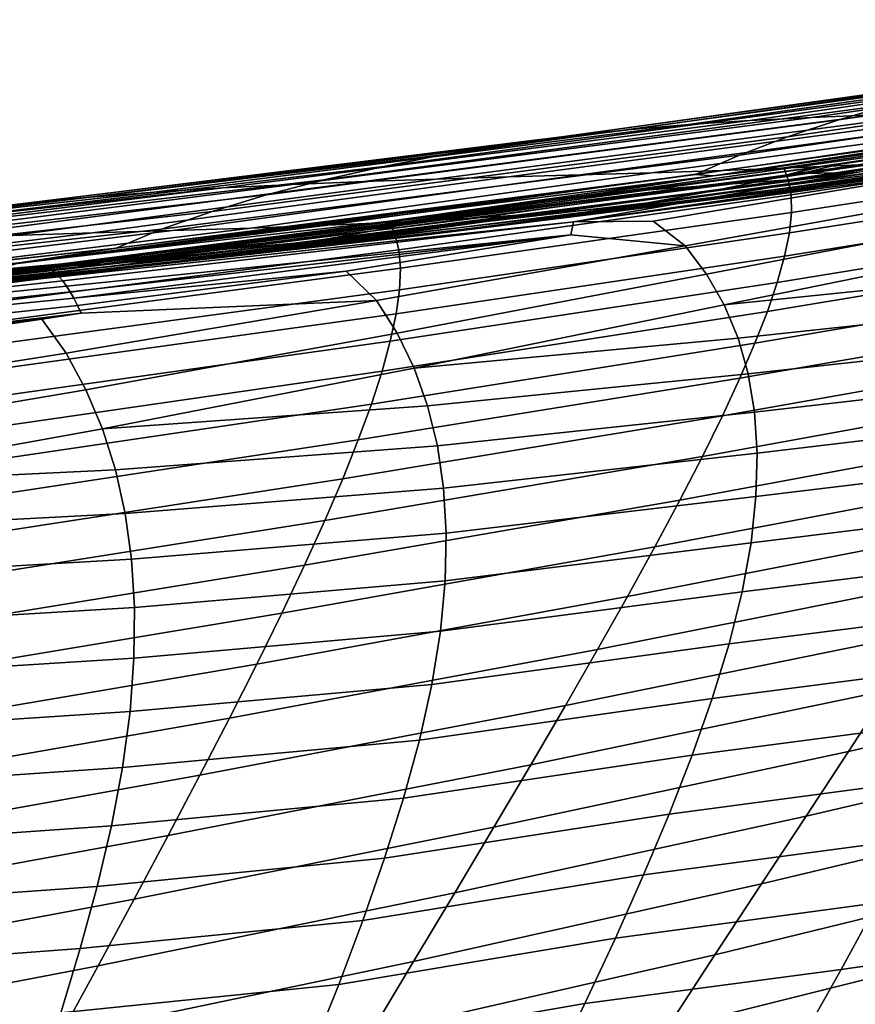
# Model space of a CAD drawing. Header units: metres. Extents: x -365 to 28, y -28 to 28.
# Tile 185 of 256: x -27.11 to -24.35, y 19.92 to 23.17. Entities that reach past the tile are written whole.
import ezdxf

# ---------------------------------------------------------------- set-up
doc = ezdxf.new("R2010")
doc.units = ezdxf.units.M
doc.layers.add('solid_24_501_103_XXX', color=7, linetype='CONTINUOUS')

msp = doc.modelspace()

# ---------------------------------------------------------------- linework, layer by layer
at = {"layer": 'solid_24_501_103_XXX'}
for points in [[(-22.518436, 23.118513, 74.945602), (-24.40369, 22.839821, 75.536469), (-24.226326, 22.890879, 76.062309), (-22.353939, 23.17, 75.473152)], [(-22.677305, 23.061607, 74.423828), (-24.57291, 22.783651, 75.014114), (-24.40369, 22.839821, 75.536469), (-22.518436, 23.118513, 74.945602)], [(-23.139397, 23.073231, 79.235352), (-24.899736, 22.823812, 79.772919), (-24.697651, 22.837059, 80.287575), (-22.961731, 23.08532, 79.763176)], [(-22.782591, 23.094286, 80.291946), (-22.961731, 23.08532, 79.763176), (-24.697651, 22.837059, 80.287575), (-24.492809, 22.847416, 80.802643)], [(-22.601074, 23.101015, 80.822014), (-22.782591, 23.094286, 80.291946), (-24.492809, 22.847416, 80.802643), (-24.284412, 22.855722, 81.318642)], [(-21.79867, 23.094948, 91.652504), (-23.150318, 22.878857, 91.86721), (-24.40513, 22.691671, 92.260162)], [(-21.79867, 23.094948, 91.652504), (-24.40513, 22.691671, 92.260162), (-22.062004, 23.040045, 91.819153)], [(-23.495947, 23.035852, 78.180191), (-25.301043, 22.78499, 78.741669), (-25.100389, 22.806763, 79.257942), (-23.316973, 23.057064, 78.707939)], [(-23.316973, 23.057064, 78.707939), (-25.100389, 22.806763, 79.257942), (-24.899736, 22.823812, 79.772919), (-23.139397, 23.073231, 79.235352)], [(-22.828184, 22.99991, 73.907043), (-24.731411, 22.722998, 74.494614), (-24.57291, 22.783651, 75.014114), (-22.677305, 23.061607, 74.423828)], [(-23.677725, 23.008717, 77.65078), (-25.503088, 22.757647, 78.222488), (-25.301043, 22.78499, 78.741669), (-23.495947, 23.035852, 78.180191)], [(-22.062004, 23.040045, 91.819153), (-24.526386, 22.66234, 92.391602), (-24.346722, 22.665525, 92.452835)], [(-24.40513, 22.691671, 92.260162), (-24.526386, 22.66234, 92.391602), (-22.062004, 23.040045, 91.819153)], [(-23.861273, 22.975475, 77.120468), (-25.705366, 22.72456, 77.700821), (-25.503088, 22.757647, 78.222488), (-23.677725, 23.008717, 77.65078)], [(-22.968878, 22.934008, 73.393639), (-24.876226, 22.658487, 73.975883), (-24.731411, 22.722998, 74.494614), (-22.828184, 22.99991, 73.907043)], [(-24.818583, 22.654564, 73.866714), (-22.532671, 22.990004, 73.168915), (-23.28504, 22.872404, 73.388206)], [(-24.818583, 22.654564, 73.866714), (-22.767666, 22.965057, 73.332375), (-22.532671, 22.990004, 73.168915)], [(-24.044767, 22.936163, 76.59063), (-25.905865, 22.685772, 77.177773), (-25.705366, 22.72456, 77.700821), (-23.861273, 22.975475, 77.120468)], [(-24.818583, 22.654564, 73.866714), (-22.968878, 22.934008, 73.393639), (-22.767666, 22.965057, 73.332375)], [(-24.226326, 22.890879, 76.062309), (-26.102505, 22.641388, 76.654037), (-25.905865, 22.685772, 77.177773), (-24.044767, 22.936163, 76.59063)], [(-24.818583, 22.654564, 73.866714), (-24.876226, 22.658487, 73.975883), (-22.968878, 22.934008, 73.393639)], [(-24.40369, 22.839821, 75.536469), (-26.292833, 22.591604, 76.13031), (-26.102505, 22.641388, 76.654037), (-24.226326, 22.890879, 76.062309)], [(-23.241249, 22.885288, 83.899574), (-23.445463, 22.879194, 83.384262), (-25.021231, 22.664713, 83.824829), (-24.789619, 22.672207, 84.32518)], [(-23.03978, 22.892706, 84.414871), (-23.241249, 22.885288, 83.899574), (-24.789619, 22.672207, 84.32518), (-24.561398, 22.680906, 84.82563)], [(-22.84083, 22.902084, 84.930252), (-23.03978, 22.892706, 84.414871), (-24.561398, 22.680906, 84.82563), (-24.336517, 22.691393, 85.326408)], [(-24.284412, 22.855722, 81.318642), (-24.492809, 22.847416, 80.802643), (-26.206692, 22.626057, 81.316048), (-25.971626, 22.635546, 81.81797)], [(-24.073734, 22.862551, 81.835281), (-24.284412, 22.855722, 81.318642), (-25.971626, 22.635546, 81.81797), (-25.733442, 22.643703, 82.320236)], [(-23.862547, 22.868401, 82.352066), (-24.073734, 22.862551, 81.835281), (-25.733442, 22.643703, 82.320236), (-25.494272, 22.65098, 82.822403)], [(-23.652624, 22.873774, 82.868515), (-23.862547, 22.868401, 82.352066), (-25.494272, 22.65098, 82.822403), (-25.256254, 22.657827, 83.324036)], [(-23.445463, 22.879194, 83.384262), (-23.652624, 22.873774, 82.868515), (-25.256254, 22.657827, 83.324036), (-25.021231, 22.664713, 83.824829)], [(-24.818583, 22.654564, 73.866714), (-23.28504, 22.872404, 73.388206), (-24.5854, 22.681234, 73.767021)], [(-23.150318, 22.878857, 91.86721), (-23.314444, 22.833471, 91.328705), (-24.621521, 22.64571, 91.628235), (-24.450361, 22.687, 92.167046)], [(-23.28504, 22.872404, 73.388206), (-23.274508, 22.834305, 73.168549), (-24.570396, 22.641064, 73.552872), (-24.5854, 22.681234, 73.767021)], [(-24.40513, 22.691671, 92.260162), (-23.150318, 22.878857, 91.86721), (-24.450361, 22.687, 92.167046)], [(-25.100389, 22.806763, 79.257942), (-26.887007, 22.583292, 79.810661), (-26.663404, 22.600752, 80.313202), (-24.899736, 22.823812, 79.772919)], [(-24.899736, 22.823812, 79.772919), (-26.663404, 22.600752, 80.313202), (-26.437056, 22.614721, 80.81469), (-24.697651, 22.837059, 80.287575)], [(-24.57291, 22.783651, 75.014114), (-26.472589, 22.537066, 75.607773), (-26.292833, 22.591604, 76.13031), (-24.40369, 22.839821, 75.536469)], [(-24.697651, 22.837059, 80.287575), (-26.437056, 22.614721, 80.81469), (-26.206692, 22.626057, 81.316048), (-24.492809, 22.847416, 80.802643)], [(-23.314444, 22.833471, 91.328705), (-23.499754, 22.789028, 90.794632), (-24.816917, 22.604994, 91.093697), (-24.621521, 22.64571, 91.628235)], [(-23.274508, 22.834305, 73.168549), (-23.268885, 22.787771, 72.915642), (-24.560507, 22.592144, 73.306923), (-24.570396, 22.641064, 73.552872)], [(-23.236467, 22.790913, 87.860062), (-24.387451, 22.632076, 88.697685), (-24.151756, 22.666885, 89.213547), (-23.015654, 22.823519, 88.379524)], [(-25.301043, 22.78499, 78.741669), (-27.109245, 22.56147, 79.305885), (-26.887007, 22.583292, 79.810661), (-25.100389, 22.806763, 79.257942)], [(-23.499754, 22.789028, 90.794632), (-23.704281, 22.745916, 90.262863), (-25.033775, 22.565367, 90.563599), (-24.816917, 22.604994, 91.093697)], [(-23.457232, 22.762823, 87.345589), (-24.627195, 22.600965, 88.188072), (-24.387451, 22.632076, 88.697685), (-23.236467, 22.790913, 87.860062)], [(-23.268885, 22.787771, 72.915642), (-23.272306, 22.732006, 72.631622), (-24.559277, 22.533808, 73.031273), (-24.560507, 22.592144, 73.306923)], [(-25.705366, 22.72456, 77.700821), (-27.552498, 22.502174, 78.284012), (-27.331499, 22.534487, 78.796967), (-25.503088, 22.757647, 78.222488)], [(-25.503088, 22.757647, 78.222488), (-27.331499, 22.534487, 78.796967), (-27.109245, 22.56147, 79.305885), (-25.301043, 22.78499, 78.741669)], [(-24.731411, 22.722998, 74.494614), (-26.638973, 22.478394, 75.085976), (-26.472589, 22.537066, 75.607773), (-24.57291, 22.783651, 75.014114)], [(-23.676477, 22.739367, 86.836121), (-24.868078, 22.573967, 87.684952), (-24.627195, 22.600965, 88.188072), (-23.457232, 22.762823, 87.345589)], [(-25.905865, 22.685772, 77.177773), (-27.770046, 22.464586, 77.767845), (-27.552498, 22.502174, 78.284012), (-25.705366, 22.72456, 77.700821)], [(-24.876226, 22.658487, 73.975883), (-26.789421, 22.41609, 74.562767), (-26.638973, 22.478394, 75.085976), (-24.731411, 22.722998, 74.494614)], [(-25.279743, 22.50296, 92.764587), (-23.71891, 22.723209, 92.414383), (-23.613016, 22.741398, 92.384064)], [(-24.346722, 22.665525, 92.452835), (-25.279743, 22.50296, 92.764587), (-23.613016, 22.741398, 92.384064)], [(-25.279743, 22.50296, 92.764587), (-23.984762, 22.677807, 92.490341), (-23.71891, 22.723209, 92.414383)], [(-23.895222, 22.720036, 86.330582), (-25.10862, 22.55117, 87.188004), (-24.868078, 22.573967, 87.684952), (-23.676477, 22.739367, 86.836121)], [(-23.704281, 22.745916, 90.262863), (-23.923029, 22.704977, 89.735382), (-25.033775, 22.565367, 90.563599)], [(-23.272306, 22.732006, 72.631622), (-23.284698, 22.667036, 72.31823), (-24.566626, 22.466095, 72.727608), (-24.559277, 22.533808, 73.031273)], [(-24.40513, 22.691671, 92.260162), (-25.752493, 22.511393, 92.462921), (-27.044531, 22.353685, 92.754517)], [(-27.033892, 22.354677, 92.803833), (-24.40513, 22.691671, 92.260162), (-27.044531, 22.353685, 92.754517)], [(-27.033892, 22.354677, 92.803833), (-27.022982, 22.353142, 92.853065), (-24.526386, 22.66234, 92.391602), (-24.40513, 22.691671, 92.260162)], [(-24.561398, 22.680906, 84.82563), (-25.839443, 22.502962, 85.72049), (-25.593025, 22.516207, 86.207214), (-24.336517, 22.691393, 85.326408)], [(-24.40513, 22.691671, 92.260162), (-24.482433, 22.682474, 92.174377), (-25.752493, 22.511393, 92.462921)], [(-24.336517, 22.691393, 85.326408), (-25.593025, 22.516207, 86.207214), (-25.349842, 22.532095, 86.695908), (-24.114794, 22.704241, 85.827751)], [(-24.114794, 22.704241, 85.827751), (-25.349842, 22.532095, 86.695908), (-25.10862, 22.55117, 87.188004), (-23.895222, 22.720036, 86.330582)], [(-24.151756, 22.666885, 89.213547), (-25.26676, 22.527615, 90.040222), (-25.033775, 22.565367, 90.563599), (-23.923029, 22.704977, 89.735382)], [(-24.40513, 22.691671, 92.260162), (-24.450361, 22.687, 92.167046), (-24.482433, 22.682474, 92.174377)], [(-26.102505, 22.641388, 76.654037), (-27.981874, 22.421829, 77.248825), (-27.770046, 22.464586, 77.767845), (-25.905865, 22.685772, 77.177773)], [(-27.109064, 22.367403, 74.570137), (-25.442089, 22.583265, 74.149155), (-24.876226, 22.658487, 73.975883)], [(-27.109064, 22.367403, 74.570137), (-24.876226, 22.658487, 73.975883), (-24.818583, 22.654564, 73.866714)], [(-27.022982, 22.353142, 92.853065), (-27.011747, 22.349045, 92.902412), (-24.526386, 22.66234, 92.391602)], [(-27.011747, 22.349045, 92.902412), (-27.000292, 22.342402, 92.951431), (-24.526386, 22.66234, 92.391602)], [(-24.526386, 22.66234, 92.391602), (-27.000292, 22.342402, 92.951431), (-26.988642, 22.333229, 92.999992), (-24.346722, 22.665525, 92.452835)], [(-26.988642, 22.333229, 92.999992), (-26.97683, 22.32155, 93.047974), (-24.346722, 22.665525, 92.452835)], [(-24.346722, 22.665525, 92.452835), (-26.97683, 22.32155, 93.047974), (-25.279743, 22.50296, 92.764587)], [(-25.494272, 22.65098, 82.822403), (-26.86591, 22.465919, 83.778687), (-26.603359, 22.473845, 84.264259), (-25.256254, 22.657827, 83.324036)], [(-24.876226, 22.658487, 73.975883), (-25.442089, 22.583265, 74.149155), (-26.789421, 22.41609, 74.562767)], [(-25.256254, 22.657827, 83.324036), (-26.603359, 22.473845, 84.264259), (-26.344671, 22.482304, 84.749344), (-25.021231, 22.664713, 83.824829)], [(-25.021231, 22.664713, 83.824829), (-26.344671, 22.482304, 84.749344), (-26.089991, 22.491835, 85.234642), (-24.789619, 22.672207, 84.32518)], [(-24.789619, 22.672207, 84.32518), (-26.089991, 22.491835, 85.234642), (-25.839443, 22.502962, 85.72049), (-24.561398, 22.680906, 84.82563)], [(-24.482433, 22.682474, 92.174377), (-24.621521, 22.64571, 91.628235), (-25.940319, 22.473137, 91.905701), (-25.752493, 22.511393, 92.462921)], [(-24.387451, 22.632076, 88.697685), (-25.511492, 22.492353, 89.524811), (-25.26676, 22.527615, 90.040222), (-24.151756, 22.666885, 89.213547)], [(-25.279743, 22.50296, 92.764587), (-25.01643, 22.504902, 92.783684), (-23.984762, 22.677807, 92.490341)], [(-24.818583, 22.654564, 73.866714), (-24.5854, 22.681234, 73.767021), (-24.570396, 22.641064, 73.552872), (-25.195761, 22.596756, 73.944794)], [(-24.910208, 22.423119, 92.955299), (-23.89291, 22.606598, 92.673851), (-23.984762, 22.677807, 92.490341), (-25.01643, 22.504902, 92.783684)], [(-24.450361, 22.687, 92.167046), (-24.621521, 22.64571, 91.628235), (-24.482433, 22.682474, 92.174377)], [(-23.284698, 22.667036, 72.31823), (-23.30599, 22.592888, 71.977173), (-24.582476, 22.389051, 72.397591), (-24.566626, 22.466095, 72.727608)], [(-26.292833, 22.591604, 76.13031), (-28.185356, 22.374094, 76.727379), (-27.981874, 22.421829, 77.248825), (-26.102505, 22.641388, 76.654037)], [(-26.437056, 22.614721, 80.81469), (-27.925125, 22.43042, 81.829582), (-27.663754, 22.440662, 82.317192), (-26.206692, 22.626057, 81.316048)], [(-26.206692, 22.626057, 81.316048), (-27.663754, 22.440662, 82.317192), (-27.398441, 22.449732, 82.804832), (-25.971626, 22.635546, 81.81797)], [(-25.971626, 22.635546, 81.81797), (-27.398441, 22.449732, 82.804832), (-27.131666, 22.458019, 83.29213), (-25.733442, 22.643703, 82.320236)], [(-25.733442, 22.643703, 82.320236), (-27.131666, 22.458019, 83.29213), (-26.86591, 22.465919, 83.778687), (-25.494272, 22.65098, 82.822403)], [(-27.109064, 22.367403, 74.570137), (-24.818583, 22.654564, 73.866714), (-25.887001, 22.505104, 74.14608)], [(-24.621521, 22.64571, 91.628235), (-24.816917, 22.604994, 91.093697), (-26.15431, 22.435568, 91.354401), (-25.940319, 22.473137, 91.905701)], [(-24.818583, 22.654564, 73.866714), (-25.195761, 22.596756, 73.944794), (-25.887001, 22.505104, 74.14608)], [(-25.195761, 22.596756, 73.944794), (-24.570396, 22.641064, 73.552872), (-25.868818, 22.462349, 73.936775), (-25.887001, 22.505104, 74.14608)], [(-24.570396, 22.641064, 73.552872), (-24.560507, 22.592144, 73.306923), (-25.855509, 22.410677, 73.697334), (-25.868818, 22.462349, 73.936775)], [(-24.627195, 22.600965, 88.188072), (-25.764765, 22.459991, 89.017403), (-25.511492, 22.492353, 89.524811), (-24.387451, 22.632076, 88.697685)], [(-26.887007, 22.583292, 79.810661), (-28.677282, 22.386906, 80.364197), (-28.430988, 22.404301, 80.854073), (-26.663404, 22.600752, 80.313202)], [(-26.663404, 22.600752, 80.313202), (-28.430988, 22.404301, 80.854073), (-28.180674, 22.418541, 81.342163), (-26.437056, 22.614721, 80.81469)], [(-26.472589, 22.537066, 75.607773), (-28.375925, 22.322001, 76.204834), (-28.185356, 22.374094, 76.727379), (-26.292833, 22.591604, 76.13031)], [(-26.437056, 22.614721, 80.81469), (-28.180674, 22.418541, 81.342163), (-27.925125, 22.43042, 81.829582)], [(-24.816917, 22.604994, 91.093697), (-25.033775, 22.565367, 90.563599), (-26.15431, 22.435568, 91.354401)], [(-24.868078, 22.573967, 87.684952), (-26.023432, 22.430925, 88.517967), (-25.764765, 22.459991, 89.017403), (-24.627195, 22.600965, 88.188072)], [(-24.560507, 22.592144, 73.306923), (-24.559277, 22.533808, 73.031273), (-25.85047, 22.349438, 73.429611), (-25.855509, 22.410677, 73.697334)], [(-24.840401, 22.329882, 93.138954), (-23.82041, 22.525976, 92.865868), (-23.89291, 22.606598, 92.673851), (-24.910208, 22.423119, 92.955299)], [(-23.30599, 22.592888, 71.977173), (-23.336111, 22.509571, 71.610214), (-24.606756, 22.302694, 72.042938), (-24.582476, 22.389051, 72.397591)], [(-27.109245, 22.56147, 79.305885), (-28.920883, 22.365549, 79.871162), (-28.677282, 22.386906, 80.364197), (-26.887007, 22.583292, 79.810661)], [(-27.109064, 22.367403, 74.570137), (-26.789421, 22.41609, 74.562767), (-25.442089, 22.583265, 74.149155)], [(-25.26676, 22.527615, 90.040222), (-26.392992, 22.398954, 90.810333), (-26.15431, 22.435568, 91.354401), (-25.033775, 22.565367, 90.563599)], [(-25.10862, 22.55117, 87.188004), (-26.284374, 22.40555, 88.026482), (-26.023432, 22.430925, 88.517967), (-24.868078, 22.573967, 87.684952)], [(-26.638973, 22.478394, 75.085976), (-28.550537, 22.266153, 75.680954), (-28.375925, 22.322001, 76.204834), (-26.472589, 22.537066, 75.607773)], [(-25.593025, 22.516207, 86.207214), (-26.809706, 22.365599, 87.063797), (-26.546124, 22.383921, 87.542282), (-25.349842, 22.532095, 86.695908)], [(-25.511492, 22.492353, 89.524811), (-26.650202, 22.364094, 90.276207), (-26.392992, 22.398954, 90.810333), (-25.26676, 22.527615, 90.040222)], [(-25.349842, 22.532095, 86.695908), (-26.546124, 22.383921, 87.542282), (-26.284374, 22.40555, 88.026482), (-25.10862, 22.55117, 87.188004)], [(-24.559277, 22.533808, 73.031273), (-24.566626, 22.466095, 72.727608), (-25.853613, 22.278688, 73.135254), (-25.85047, 22.349438, 73.429611)], [(-26.089991, 22.491835, 85.234642), (-27.347284, 22.336931, 86.117371), (-27.076349, 22.350096, 86.589378), (-25.839443, 22.502962, 85.72049)], [(-27.109064, 22.367403, 74.570137), (-25.887001, 22.505104, 74.14608), (-25.868818, 22.462349, 73.936775), (-27.189991, 22.343843, 74.525253)], [(-25.752493, 22.511393, 92.462921), (-25.940319, 22.473137, 91.905701), (-27.118746, 22.340494, 92.528915), (-27.044531, 22.353685, 92.754517)], [(-25.839443, 22.502962, 85.72049), (-27.076349, 22.350096, 86.589378), (-26.809706, 22.365599, 87.063797), (-25.593025, 22.516207, 86.207214)], [(-26.97683, 22.32155, 93.047974), (-26.964882, 22.307394, 93.095245), (-25.279743, 22.50296, 92.764587)], [(-26.964882, 22.307394, 93.095245), (-26.952833, 22.290798, 93.141693), (-25.28779, 22.460258, 92.860527), (-25.279743, 22.50296, 92.764587)], [(-25.279743, 22.50296, 92.764587), (-25.28779, 22.460258, 92.860527), (-24.910208, 22.423119, 92.955299), (-25.01643, 22.504902, 92.783684)], [(-24.782162, 22.228348, 93.329147), (-23.76005, 22.436781, 93.064873), (-23.82041, 22.525976, 92.865868), (-24.840401, 22.329882, 93.138954)], [(-23.336111, 22.509571, 71.610214), (-23.375025, 22.417007, 71.219246), (-24.639437, 22.206955, 71.665474), (-24.606756, 22.302694, 72.042938)], [(-26.789421, 22.41609, 74.562767), (-28.707226, 22.206972, 75.154114), (-28.550537, 22.266153, 75.680954), (-26.638973, 22.478394, 75.085976)], [(-27.131666, 22.458019, 83.29213), (-28.479481, 22.298237, 84.236366), (-28.189686, 22.306749, 84.70668), (-26.86591, 22.465919, 83.778687)], [(-26.86591, 22.465919, 83.778687), (-28.189686, 22.306749, 84.70668), (-27.904182, 22.31572, 85.17646), (-26.603359, 22.473845, 84.264259)], [(-26.603359, 22.473845, 84.264259), (-27.904182, 22.31572, 85.17646), (-27.623283, 22.325624, 85.646538), (-26.344671, 22.482304, 84.749344)], [(-26.344671, 22.482304, 84.749344), (-27.623283, 22.325624, 85.646538), (-27.347284, 22.336931, 86.117371), (-26.089991, 22.491835, 85.234642)], [(-26.15431, 22.435568, 91.354401), (-27.292767, 22.312571, 92.056023), (-27.201353, 22.326773, 92.295906), (-25.940319, 22.473137, 91.905701)], [(-25.940319, 22.473137, 91.905701), (-27.201353, 22.326773, 92.295906), (-27.118746, 22.340494, 92.528915)], [(-25.868818, 22.462349, 73.936775), (-27.169729, 22.298107, 74.320549), (-27.189991, 22.343843, 74.525253)], [(-25.868818, 22.462349, 73.936775), (-25.855509, 22.410677, 73.697334), (-27.153841, 22.243292, 74.087135), (-27.169729, 22.298107, 74.320549)], [(-25.764765, 22.459991, 89.017403), (-26.921217, 22.331556, 89.752937), (-26.650202, 22.364094, 90.276207), (-25.511492, 22.492353, 89.524811)], [(-24.566626, 22.466095, 72.727608), (-24.582476, 22.389051, 72.397591), (-25.864862, 22.19849, 72.81588), (-25.853613, 22.278688, 73.135254)], [(-26.392992, 22.398954, 90.810333), (-27.506037, 22.282547, 91.550858), (-27.394016, 22.297838, 91.808098), (-26.15431, 22.435568, 91.354401)], [(-26.284374, 22.40555, 88.026482), (-27.489824, 22.275112, 88.737686), (-27.202324, 22.301758, 89.240211), (-26.023432, 22.430925, 88.517967)], [(-26.15431, 22.435568, 91.354401), (-27.394016, 22.297838, 91.808098), (-27.292767, 22.312571, 92.056023)], [(-26.023432, 22.430925, 88.517967), (-27.202324, 22.301758, 89.240211), (-26.921217, 22.331556, 89.752937), (-25.764765, 22.459991, 89.017403)], [(-26.952833, 22.290798, 93.141693), (-26.940714, 22.271807, 93.187195), (-25.28779, 22.460258, 92.860527)], [(-26.940714, 22.271807, 93.187195), (-26.928555, 22.250465, 93.231628), (-25.28779, 22.460258, 92.860527)], [(-26.928555, 22.250465, 93.231628), (-26.029684, 22.339897, 93.07016), (-25.28779, 22.460258, 92.860527)], [(-25.28779, 22.460258, 92.860527), (-26.029684, 22.339897, 93.07016), (-25.929714, 22.242855, 93.237946), (-24.910208, 22.423119, 92.955299)], [(-24.782162, 22.228348, 93.329147), (-23.712479, 22.338808, 93.270523), (-23.76005, 22.436781, 93.064873)], [(-26.789421, 22.41609, 74.562767), (-28.1373, 22.265593, 74.978058), (-28.707226, 22.206972, 75.154114)], [(-27.109064, 22.367403, 74.570137), (-28.1373, 22.265593, 74.978058), (-26.789421, 22.41609, 74.562767)], [(-26.546124, 22.383921, 87.542282), (-27.780241, 22.251993, 88.244957), (-27.489824, 22.275112, 88.737686), (-26.284374, 22.40555, 88.026482)], [(-26.650202, 22.364094, 90.276207), (-27.764313, 22.250496, 91.007462), (-27.629114, 22.266769, 91.284477), (-26.392992, 22.398954, 90.810333)], [(-26.392992, 22.398954, 90.810333), (-27.629114, 22.266769, 91.284477), (-27.506037, 22.282547, 91.550858)], [(-25.855509, 22.410677, 73.697334), (-25.85047, 22.349438, 73.429611), (-27.145826, 22.178801, 73.826912), (-27.153841, 22.243292, 74.087135)], [(-25.861931, 22.135094, 93.416626), (-24.840401, 22.329882, 93.138954), (-24.910208, 22.423119, 92.955299), (-25.929714, 22.242855, 93.237946)], [(-23.375025, 22.417007, 71.219246), (-23.422705, 22.315088, 70.806206), (-24.680492, 22.101736, 71.267036), (-24.639437, 22.206955, 71.665474)], [(-27.076349, 22.350096, 86.589378), (-28.369093, 22.215496, 87.282722), (-28.072908, 22.232277, 87.760651), (-26.809706, 22.365599, 87.063797)], [(-26.809706, 22.365599, 87.063797), (-28.072908, 22.232277, 87.760651), (-27.780241, 22.251993, 88.244957), (-26.546124, 22.383921, 87.542282)], [(-26.921217, 22.331556, 89.752937), (-28.072836, 22.216866, 90.421097), (-27.911676, 22.233868, 90.720451), (-26.650202, 22.364094, 90.276207)], [(-26.650202, 22.364094, 90.276207), (-27.911676, 22.233868, 90.720451), (-27.764313, 22.250496, 91.007462)], [(-24.582476, 22.389051, 72.397591), (-24.606756, 22.302694, 72.042938), (-25.884146, 22.108868, 72.473145), (-25.864862, 22.19849, 72.81588)], [(-27.033892, 22.354677, 92.803833), (-27.044531, 22.353685, 92.754517), (-28.976212, 22.147791, 93.192139), (-29.406483, 22.10323, 93.385475)], [(-29.406483, 22.10323, 93.385475), (-27.022982, 22.353142, 92.853065), (-27.033892, 22.354677, 92.803833)], [(-29.406483, 22.10323, 93.385475), (-29.385523, 22.093199, 93.47506), (-27.011747, 22.349045, 92.902412), (-27.022982, 22.353142, 92.853065)], [(-29.385523, 22.093199, 93.47506), (-27.000292, 22.342402, 92.951431), (-27.011747, 22.349045, 92.902412)], [(-29.385523, 22.093199, 93.47506), (-29.364103, 22.074741, 93.563187), (-26.988642, 22.333229, 92.999992), (-27.000292, 22.342402, 92.951431)], [(-29.364103, 22.074741, 93.563187), (-26.97683, 22.32155, 93.047974), (-26.988642, 22.333229, 92.999992)], [(-28.976212, 22.147791, 93.192139), (-27.044531, 22.353685, 92.754517), (-27.118746, 22.340494, 92.528915)], [(-27.347284, 22.336931, 86.117371), (-28.670097, 22.201176, 86.809143), (-28.369093, 22.215496, 87.282722), (-27.076349, 22.350096, 86.589378)], [(-27.202324, 22.301758, 89.240211), (-28.439194, 22.182272, 89.783485), (-28.247875, 22.199671, 90.109993), (-26.921217, 22.331556, 89.752937)], [(-26.921217, 22.331556, 89.752937), (-28.247875, 22.199671, 90.109993), (-28.072836, 22.216866, 90.421097)], [(-25.85047, 22.349438, 73.429611), (-25.853613, 22.278688, 73.135254), (-27.145601, 22.104704, 73.541443), (-27.145826, 22.178801, 73.826912)], [(-26.928555, 22.250465, 93.231628), (-26.916397, 22.226858, 93.274849), (-26.029684, 22.339897, 93.07016)], [(-26.916397, 22.226858, 93.274849), (-26.904119, 22.200842, 93.317253), (-25.929714, 22.242855, 93.237946), (-26.029684, 22.339897, 93.07016)], [(-24.782162, 22.228348, 93.329147), (-24.736057, 22.118435, 93.525177), (-23.67815, 22.232159, 93.480888), (-23.712479, 22.338808, 93.270523)], [(-29.364103, 22.074741, 93.563187), (-29.342403, 22.048016, 93.649101), (-26.964882, 22.307394, 93.095245), (-26.97683, 22.32155, 93.047974)], [(-29.342403, 22.048016, 93.649101), (-26.952833, 22.290798, 93.141693), (-26.964882, 22.307394, 93.095245)], [(-24.606756, 22.302694, 72.042938), (-24.639437, 22.206955, 71.665474), (-25.911438, 22.009752, 72.108788), (-25.884146, 22.108868, 72.473145)], [(-25.805466, 22.019133, 93.601471), (-24.782162, 22.228348, 93.329147), (-24.840401, 22.329882, 93.138954), (-25.861931, 22.135094, 93.416626)], [(-23.422705, 22.315088, 70.806206), (-23.479126, 22.203709, 70.373024), (-24.729898, 21.986946, 70.849472), (-24.680492, 22.101736, 71.267036)], [(-29.342403, 22.048016, 93.649101), (-29.320612, 22.013248, 93.732056), (-26.940714, 22.271807, 93.187195), (-26.952833, 22.290798, 93.141693)], [(-29.320612, 22.013248, 93.732056), (-26.928555, 22.250465, 93.231628), (-26.940714, 22.271807, 93.187195)], [(-25.853613, 22.278688, 73.135254), (-25.864862, 22.19849, 72.81588), (-27.153084, 22.021074, 73.232292), (-27.145601, 22.104704, 73.541443)], [(-29.320612, 22.013248, 93.732056), (-29.298916, 21.970739, 93.811348), (-26.916397, 22.226858, 93.274849), (-26.928555, 22.250465, 93.231628)], [(-26.904119, 22.200842, 93.317253), (-27.034973, 22.180969, 93.352959), (-26.953796, 22.06912, 93.516785), (-25.929714, 22.242855, 93.237946)], [(-26.888748, 21.948298, 93.688339), (-25.861931, 22.135094, 93.416626), (-25.929714, 22.242855, 93.237946), (-26.953796, 22.06912, 93.516785)], [(-29.298916, 21.970739, 93.811348), (-29.2775, 21.920851, 93.886307), (-26.904119, 22.200842, 93.317253), (-26.916397, 22.226858, 93.274849)], [(-24.639437, 22.206955, 71.665474), (-24.680492, 22.101736, 71.267036), (-25.946718, 21.90106, 71.724571), (-25.911438, 22.009752, 72.108788)], [(-25.805466, 22.019133, 93.601471), (-24.736057, 22.118435, 93.525177), (-24.782162, 22.228348, 93.329147)], [(-23.479126, 22.203709, 70.373024), (-23.54426, 22.082764, 69.921646), (-24.787634, 21.862486, 70.414627), (-24.729898, 21.986946, 70.849472)], [(-24.736057, 22.118435, 93.525177), (-24.702486, 22.000326, 93.725113), (-23.657391, 22.116941, 93.694), (-23.67815, 22.232159, 93.480888)], [(-29.2775, 21.920851, 93.886307), (-27.034973, 22.180969, 93.352959), (-26.904119, 22.200842, 93.317253)], [(-29.2775, 21.920851, 93.886307), (-28.088398, 22.024654, 93.641693), (-27.034973, 22.180969, 93.352959)], [(-27.984076, 21.906431, 93.788292), (-26.953796, 22.06912, 93.516785), (-27.034973, 22.180969, 93.352959), (-28.088398, 22.024654, 93.641693)], [(-25.864862, 22.19849, 72.81588), (-25.884146, 22.108868, 72.473145), (-27.168209, 21.927937, 72.90107), (-27.153084, 22.021074, 73.232292)], [(-25.884146, 22.108868, 72.473145), (-25.911438, 22.009752, 72.108788), (-27.190952, 21.825228, 72.549423), (-27.168209, 21.927937, 72.90107)], [(-26.834389, 21.819677, 93.86544), (-25.805466, 22.019133, 93.601471), (-25.861931, 22.135094, 93.416626), (-26.888748, 21.948298, 93.688339)], [(-25.805466, 22.019133, 93.601471), (-25.760811, 21.895029, 93.791389), (-24.702486, 22.000326, 93.725113), (-24.736057, 22.118435, 93.525177)], [(-24.702486, 22.000326, 93.725113), (-24.681658, 21.874102, 93.927452), (-23.649979, 21.992933, 93.909645), (-23.657391, 22.116941, 93.694)], [(-24.680492, 22.101736, 71.267036), (-24.729898, 21.986946, 70.849472), (-25.989964, 21.782709, 71.322243), (-25.946718, 21.90106, 71.724571)], [(-23.54426, 22.082764, 69.921646), (-23.61808, 21.952145, 69.454002), (-24.853672, 21.728264, 69.964348), (-24.787634, 21.862486, 70.414627)], [(-27.9212, 21.772821, 93.953255), (-26.888748, 21.948298, 93.688339), (-26.953796, 22.06912, 93.516785), (-27.984076, 21.906431, 93.788292)], [(-25.911438, 22.009752, 72.108788), (-25.946718, 21.90106, 71.724571), (-27.2213, 21.712872, 72.179016), (-27.190952, 21.825228, 72.549423)], [(-26.834389, 21.819677, 93.86544), (-25.760811, 21.895029, 93.791389), (-25.805466, 22.019133, 93.601471)], [(-24.729898, 21.986946, 70.849472), (-24.787634, 21.862486, 70.414627), (-26.041157, 21.654612, 70.903564), (-25.989964, 21.782709, 71.322243)], [(-25.760811, 21.895029, 93.791389), (-25.728329, 21.763031, 93.984505), (-24.681658, 21.874102, 93.927452), (-24.702486, 22.000326, 93.725113)], [(-24.681658, 21.874102, 93.927452), (-24.673246, 21.739433, 94.132355), (-23.655531, 21.85977, 94.128326), (-23.649979, 21.992933, 93.909645)], [(-27.868345, 21.631855, 94.123131), (-26.834389, 21.819677, 93.86544), (-26.888748, 21.948298, 93.688339), (-27.9212, 21.772821, 93.953255)], [(-23.61808, 21.952145, 69.454002), (-23.700537, 21.811716, 68.971962), (-24.927961, 21.584158, 69.500404), (-24.853672, 21.728264, 69.964348)], [(-25.946718, 21.90106, 71.724571), (-25.989964, 21.782709, 71.322243), (-27.259233, 21.590796, 71.791512), (-27.2213, 21.712872, 72.179016)], [(-26.834389, 21.819677, 93.86544), (-26.791122, 21.683432, 94.046806), (-25.728329, 21.763031, 93.984505), (-25.760811, 21.895029, 93.791389)], [(-24.787634, 21.862486, 70.414627), (-24.853672, 21.728264, 69.964348), (-26.100275, 21.516684, 70.470276), (-26.041157, 21.654612, 70.903564)], [(-25.728329, 21.763031, 93.984505), (-25.70805, 21.623095, 94.179916), (-24.673246, 21.739433, 94.132355), (-24.681658, 21.874102, 93.927452)], [(-24.673246, 21.739433, 94.132355), (-24.676949, 21.595911, 94.34034), (-23.674376, 21.717018, 94.350677), (-23.655531, 21.85977, 94.128326)], [(-27.868345, 21.631855, 94.123131), (-26.791122, 21.683432, 94.046806), (-26.834389, 21.819677, 93.86544)], [(-23.700537, 21.811716, 68.971962), (-23.791555, 21.66131, 68.477318), (-25.010429, 21.430025, 69.024521), (-24.927961, 21.584158, 69.500404)], [(-25.989964, 21.782709, 71.322243), (-26.041157, 21.654612, 70.903564), (-27.304737, 21.45892, 71.388573), (-27.259233, 21.590796, 71.791512)], [(-26.791122, 21.683432, 94.046806), (-26.759254, 21.53982, 94.23082), (-25.70805, 21.623095, 94.179916), (-25.728329, 21.763031, 93.984505)], [(-24.853672, 21.728264, 69.964348), (-24.927961, 21.584158, 69.500404), (-26.167263, 21.36882, 70.024071), (-26.100275, 21.516684, 70.470276)], [(-25.70805, 21.623095, 94.179916), (-25.699572, 21.474783, 94.378006), (-24.676949, 21.595911, 94.34034), (-24.673246, 21.739433, 94.132355)], [(-24.676949, 21.595911, 94.34034), (-24.693272, 21.443134, 94.551971), (-23.707361, 21.564201, 94.577354), (-23.674376, 21.717018, 94.350677)], [(-27.868345, 21.631855, 94.123131), (-27.825851, 21.483774, 94.296631), (-26.759254, 21.53982, 94.23082), (-26.791122, 21.683432, 94.046806)], [(-26.041157, 21.654612, 70.903564), (-26.100275, 21.516684, 70.470276), (-27.357788, 21.317167, 70.971863), (-27.304737, 21.45892, 71.388573)], [(-23.791555, 21.66131, 68.477318), (-23.89106, 21.500753, 67.971848), (-25.101, 21.265722, 68.538422), (-25.010429, 21.430025, 69.024521)], [(-26.759254, 21.53982, 94.23082), (-26.738676, 21.388672, 94.417046), (-25.699572, 21.474783, 94.378006), (-25.70805, 21.623095, 94.179916)], [(-24.927961, 21.584158, 69.500404), (-25.010429, 21.430025, 69.024521), (-26.24205, 21.210905, 69.566597), (-26.167263, 21.36882, 70.024071)], [(-25.699572, 21.474783, 94.378006), (-25.702795, 21.317665, 94.5793), (-24.693272, 21.443134, 94.551971), (-24.676949, 21.595911, 94.34034)], [(-24.693272, 21.443134, 94.551971), (-24.722986, 21.280743, 94.767754), (-23.754602, 21.401426, 94.807732), (-23.707361, 21.564201, 94.577354)], [(-27.825851, 21.483774, 94.296631), (-27.793964, 21.328819, 94.472404), (-26.738676, 21.388672, 94.417046), (-26.759254, 21.53982, 94.23082)], [(-26.100275, 21.516684, 70.470276), (-26.167263, 21.36882, 70.024071), (-27.418333, 21.165451, 70.542984), (-27.357788, 21.317167, 70.971863)], [(-23.89106, 21.500753, 67.971848), (-23.998976, 21.32988, 67.457359), (-25.199598, 21.091105, 68.043816), (-25.101, 21.265722, 68.538422)], [(-26.738676, 21.388672, 94.417046), (-26.728994, 21.229509, 94.605911), (-25.702795, 21.317665, 94.5793), (-25.699572, 21.474783, 94.378006)], [(-25.010429, 21.430025, 69.024521), (-25.101, 21.265722, 68.538422), (-26.32456, 21.042816, 69.099503), (-26.24205, 21.210905, 69.566597)], [(-25.702795, 21.317665, 94.5793), (-25.718418, 21.151388, 94.784325), (-24.722986, 21.280743, 94.767754), (-24.693272, 21.443134, 94.551971)], [(-27.793964, 21.328819, 94.472404), (-27.772486, 21.166723, 94.650322), (-26.728994, 21.229509, 94.605911), (-26.738676, 21.388672, 94.417046)], [(-24.722986, 21.280743, 94.767754), (-24.765923, 21.109137, 94.986557), (-23.815174, 21.229616, 95.039284), (-23.754602, 21.401426, 94.807732)], [(-26.167263, 21.36882, 70.024071), (-26.24205, 21.210905, 69.566597), (-27.486301, 21.003677, 70.1035), (-27.418333, 21.165451, 70.542984)], [(-23.998976, 21.32988, 67.457359), (-24.115227, 21.14852, 66.935623), (-25.30615, 20.906031, 67.542427), (-25.199598, 21.091105, 68.043816)], [(-26.728994, 21.229509, 94.605911), (-26.730295, 21.061941, 94.797874), (-25.718418, 21.151388, 94.784325), (-25.702795, 21.317665, 94.5793)], [(-25.101, 21.265722, 68.538422), (-25.199598, 21.091105, 68.043816), (-26.414722, 20.864437, 68.624435), (-26.32456, 21.042816, 69.099503)], [(-25.718418, 21.151388, 94.784325), (-25.747019, 20.975813, 94.99321), (-24.765923, 21.109137, 94.986557), (-24.722986, 21.280743, 94.767754)], [(-27.772486, 21.166723, 94.650322), (-27.76107, 20.997007, 94.830765), (-26.730295, 21.061941, 94.797874), (-26.728994, 21.229509, 94.605911)], [(-24.765923, 21.109137, 94.986557), (-24.821169, 20.929283, 95.206001), (-23.887909, 21.049629, 95.269852), (-23.815174, 21.229616, 95.039284)], [(-26.24205, 21.210905, 69.566597), (-26.32456, 21.042816, 69.099503), (-27.561621, 20.831751, 69.654999), (-27.486301, 21.003677, 70.1035)], [(-23.074858, 21.215836, 65.776581), (-23.218552, 21.01684, 65.224487), (-24.372019, 20.753912, 65.877678), (-24.239685, 20.956532, 66.408455)], [(-26.730295, 21.061941, 94.797874), (-26.743301, 20.885693, 94.993408), (-25.747019, 20.975813, 94.99321), (-25.718418, 21.151388, 94.784325)], [(-24.115227, 21.14852, 66.935623), (-24.239685, 20.956532, 66.408455), (-25.420517, 20.710396, 67.035973), (-25.30615, 20.906031, 67.542427)], [(-25.747019, 20.975813, 94.99321), (-25.788038, 20.791706, 95.204208), (-24.821169, 20.929283, 95.206001), (-24.765923, 21.109137, 94.986557)], [(-25.199598, 21.091105, 68.043816), (-25.30615, 20.906031, 67.542427), (-26.512461, 20.67565, 68.143028), (-26.414722, 20.864437, 68.624435)], [(-27.76107, 20.997007, 94.830765), (-27.759943, 20.819336, 95.014145), (-26.743301, 20.885693, 94.993408), (-26.730295, 21.061941, 94.797874)], [(-26.32456, 21.042816, 69.099503), (-26.414722, 20.864437, 68.624435), (-27.644218, 20.649574, 69.199043), (-27.561621, 20.831751, 69.654999)], [(-24.821169, 20.929283, 95.206001), (-24.887562, 20.741955, 95.42437), (-23.971233, 20.862011, 95.498528), (-23.887909, 21.049629, 95.269852)], [(-23.218552, 21.01684, 65.224487), (-23.370111, 20.807121, 64.67041), (-24.511843, 20.540682, 65.345139), (-24.372019, 20.753912, 65.877678)], [(-26.743301, 20.885693, 94.993408), (-26.768364, 20.700834, 95.192314), (-25.788038, 20.791706, 95.204208), (-25.747019, 20.975813, 94.99321)], [(-24.239685, 20.956532, 66.408455), (-24.372019, 20.753912, 65.877678), (-25.542376, 20.504229, 66.526222), (-25.420517, 20.710396, 67.035973)], [(-25.30615, 20.906031, 67.542427), (-25.420517, 20.710396, 67.035973), (-26.61763, 20.476385, 67.65696), (-26.512461, 20.67565, 68.143028)], [(-25.788038, 20.791706, 95.204208), (-25.840551, 20.600058, 95.415123), (-24.887562, 20.741955, 95.42437), (-24.821169, 20.929283, 95.206001)], [(-27.759943, 20.819336, 95.014145), (-27.769789, 20.633509, 95.200859), (-26.768364, 20.700834, 95.192314), (-26.743301, 20.885693, 94.993408)], [(-26.414722, 20.864437, 68.624435), (-26.512461, 20.67565, 68.143028), (-27.73402, 20.457058, 68.737221), (-27.644218, 20.649574, 69.199043)], [(-24.887562, 20.741955, 95.42437), (-24.963579, 20.547598, 95.640945), (-24.063721, 20.667118, 95.724823), (-23.971233, 20.862011, 95.498528)], [(-23.370111, 20.807121, 64.67041), (-23.529139, 20.586674, 64.116264), (-24.658779, 20.316866, 64.812683), (-24.511843, 20.540682, 65.345139)], [(-26.768364, 20.700834, 95.192314), (-26.804821, 20.508259, 95.392754), (-25.840551, 20.600058, 95.415123), (-25.788038, 20.791706, 95.204208)], [(-25.840551, 20.600058, 95.415123), (-25.903254, 20.401463, 95.624802), (-24.963579, 20.547598, 95.640945), (-24.887562, 20.741955, 95.42437)], [(-24.372019, 20.753912, 65.877678), (-24.511843, 20.540682, 65.345139), (-25.671362, 20.287575, 66.014938), (-25.542376, 20.504229, 66.526222)], [(-25.420517, 20.710396, 67.035973), (-25.542376, 20.504229, 66.526222), (-26.729914, 20.266699, 67.167892), (-26.61763, 20.476385, 67.65696)], [(-26.512461, 20.67565, 68.143028), (-26.61763, 20.476385, 67.65696), (-27.830875, 20.254164, 68.271103), (-27.73402, 20.457058, 68.737221)], [(-27.769789, 20.633509, 95.200859), (-27.790768, 20.439774, 95.39045), (-26.804821, 20.508259, 95.392754), (-26.768364, 20.700834, 95.192314)], [(-24.963579, 20.547598, 95.640945), (-25.048063, 20.346424, 95.855492), (-24.165152, 20.464626, 95.949471), (-24.063721, 20.667118, 95.724823)], [(-26.804821, 20.508259, 95.392754), (-26.85178, 20.308884, 95.592865), (-25.903254, 20.401463, 95.624802), (-25.840551, 20.600058, 95.415123)], [(-23.529139, 20.586674, 64.116264), (-23.69523, 20.355486, 63.563969), (-24.812443, 20.082485, 64.282143), (-24.658779, 20.316866, 64.812683)], [(-25.903254, 20.401463, 95.624802), (-25.974676, 20.196291, 95.83268), (-25.048063, 20.346424, 95.855492), (-24.963579, 20.547598, 95.640945)], [(-24.511843, 20.540682, 65.345139), (-24.658779, 20.316866, 64.812683), (-25.807114, 20.06049, 65.503876), (-25.671362, 20.287575, 66.014938)], [(-27.790768, 20.439774, 95.39045), (-27.822203, 20.239058, 95.581169), (-26.85178, 20.308884, 95.592865), (-26.804821, 20.508259, 95.392754)], [(-25.542376, 20.504229, 66.526222), (-25.671362, 20.287575, 66.014938), (-26.848969, 20.046669, 66.677513), (-26.729914, 20.266699, 67.167892)], [(-26.61763, 20.476385, 67.65696), (-26.729914, 20.266699, 67.167892), (-27.934477, 20.040977, 67.802299), (-27.830875, 20.254164, 68.271103)], [(-25.048063, 20.346424, 95.855492), (-25.14098, 20.138018, 96.068802), (-24.275694, 20.254004, 96.173515), (-24.165152, 20.464626, 95.949471)], [(-26.85178, 20.308884, 95.592865), (-26.907957, 20.103184, 95.791801), (-25.974676, 20.196291, 95.83268), (-25.903254, 20.401463, 95.624802)], [(-23.69523, 20.355486, 63.563969), (-23.867985, 20.113564, 63.015438), (-24.972446, 19.837572, 63.755363), (-24.812443, 20.082485, 64.282143)], [(-24.275694, 20.254004, 96.173515), (-24.395327, 20.034939, 96.397392), (-23.585314, 20.149559, 96.548645), (-23.446138, 20.372717, 96.313515)], [(-25.974676, 20.196291, 95.83268), (-26.054159, 19.984467, 96.038948), (-25.14098, 20.138018, 96.068802), (-25.048063, 20.346424, 95.855492)], [(-24.658779, 20.316866, 64.812683), (-24.812443, 20.082485, 64.282143), (-25.949265, 19.823017, 64.994804), (-25.807114, 20.06049, 65.503876)], [(-27.822203, 20.239058, 95.581169), (-27.863228, 20.032196, 95.771469), (-26.907957, 20.103184, 95.791801), (-26.85178, 20.308884, 95.592865)], [(-25.671362, 20.287575, 66.014938), (-25.807114, 20.06049, 65.503876), (-26.974449, 19.816366, 66.187508), (-26.848969, 20.046669, 66.677513)], [(-26.729914, 20.266699, 67.167892), (-26.848969, 20.046669, 66.677513), (-28.044497, 19.817595, 67.332413), (-27.934477, 20.040977, 67.802299)], [(-25.14098, 20.138018, 96.068802), (-25.242468, 19.921896, 96.281784), (-24.395327, 20.034939, 96.397392), (-24.275694, 20.254004, 96.173515)], [(-26.907957, 20.103184, 95.791801), (-26.97205, 19.891445, 95.989105), (-26.054159, 19.984467, 96.038948), (-25.974676, 20.196291, 95.83268)], [(-26.054159, 19.984467, 96.038948), (-26.14184, 19.765486, 96.244507), (-25.242468, 19.921896, 96.281784), (-25.14098, 20.138018, 96.068802)], [(-24.395327, 20.034939, 96.397392), (-24.523907, 19.807274, 96.621124), (-23.733843, 19.917065, 96.783562), (-23.585314, 20.149559, 96.548645)], [(-27.863228, 20.032196, 95.771469), (-27.912621, 19.819572, 95.960686), (-26.97205, 19.891445, 95.989105), (-26.907957, 20.103184, 95.791801)], [(-23.867985, 20.113564, 63.015438), (-24.04685, 19.861057, 62.472317), (-25.138252, 19.582327, 63.233887), (-24.972446, 19.837572, 63.755363)], [(-25.807114, 20.06049, 65.503876), (-25.949265, 19.823017, 64.994804), (-27.10601, 19.575867, 65.699562), (-26.974449, 19.816366, 66.187508)], [(-24.812443, 20.082485, 64.282143), (-24.972446, 19.837572, 63.755363), (-26.097445, 19.575226, 64.489471), (-25.949265, 19.823017, 64.994804)], [(-26.848969, 20.046669, 66.677513), (-26.974449, 19.816366, 66.187508), (-28.16061, 19.584114, 66.863045), (-28.044497, 19.817595, 67.332413)], [(-25.242468, 19.921896, 96.281784), (-25.352474, 19.697847, 96.494675), (-24.523907, 19.807274, 96.621124), (-24.395327, 20.034939, 96.397392)], [(-26.97205, 19.891445, 95.989105), (-27.043674, 19.673462, 96.185135), (-26.14184, 19.765486, 96.244507), (-26.054159, 19.984467, 96.038948)], [(-26.14184, 19.765486, 96.244507), (-26.237783, 19.538986, 96.449959), (-25.352474, 19.697847, 96.494675), (-25.242468, 19.921896, 96.281784)]]:
    msp.add_3dface(points, dxfattribs=at)

doc.saveas('drawing.dxf')
